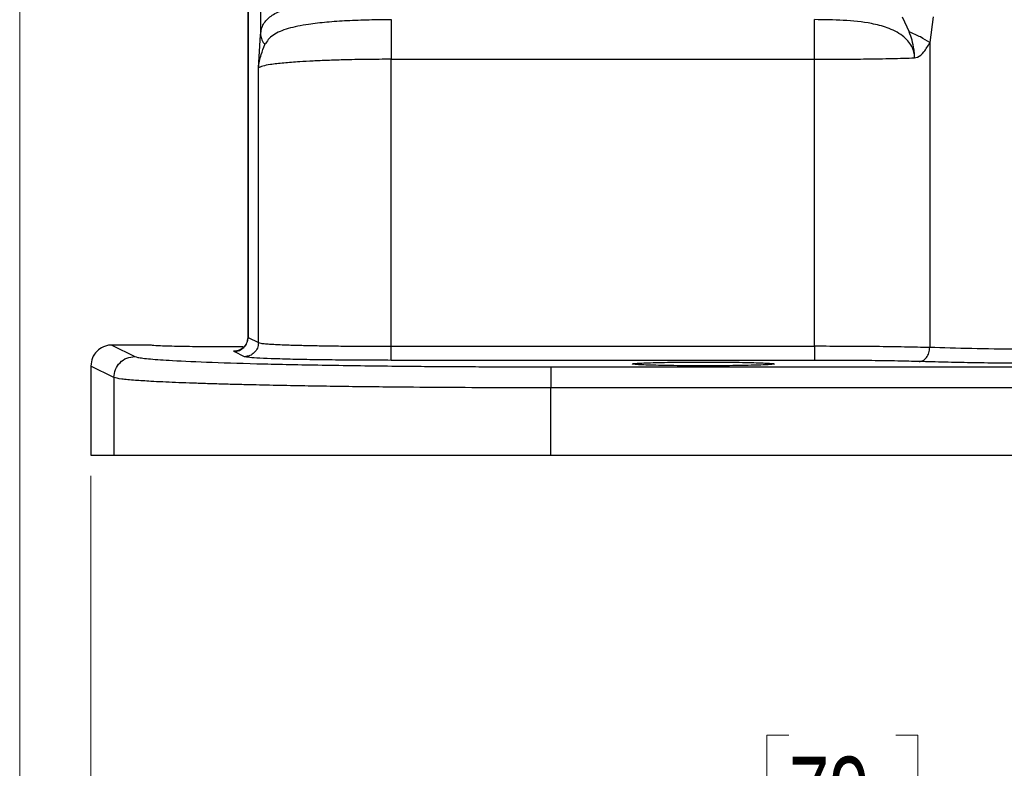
# Model space of a CAD drawing. Header units: inches. Extents: x 0.6 to 16.3, y 0.2 to 11.5.
# Tile 9 of 20: x 9.9 to 11.8, y 4 to 5.5. Entities that reach past the tile are written whole.
import ezdxf

# ---------------------------------------------------------------- set-up
doc = ezdxf.new("R2010")
doc.units = ezdxf.units.IN
doc.header["$MEASUREMENT"] = 0
doc.styles.add('SLDTEXTSTYLE0', font='TXT', dxfattribs={"width": 0.75})
doc.dimstyles.new('SLDDIMSTYLE1', dxfattribs={"dimtxt": 0.137795, "dimasz": 0.14, "dimexe": 0, "dimexo": 0.0625, "dimgap": 0.034449, "dimtad": 0, "dimdec": 1, "dimlfac": 1.5, "dimrnd": 1e-09, "dimzin": 12, "dimdsep": 46, "dimtxsty": 'SLDTEXTSTYLE0', "dimblk1": 'CLOSED', "dimblk2": 'CLOSED', "dimsah": 1, "dimcen": 0.09, "dimadec": 0, "dimazin": 3, "dimtfac": 1, "dimtdec": 1, "dimtofl": 0, "dimtmove": 0, "dimatfit": 3, "dimldrblk": 'CLOSED', "dimfxl": 0, "dimfrac": 2, "dimtolj": 1, "dimtzin": 12, "dimarcsym": 0})

# ---------------------------------------------------------------- blocks, each defined once
blk = doc.blocks.new('_Closed')
at = {"color": 0, "linetype": 'ByBlock', "lineweight": -2}
for p, q in [((-1, 0.166667), (0, 0)), ((-1, 0.166667), (-1, -0.166667)), ((0, 0), (-1, -0.166667)), ((0, 0), (-1, 0))]:
    blk.add_line(p, q, dxfattribs=at)
blk = doc.blocks.new('_D_4')
at = {"color": 7, "linetype": 'Continuous', "lineweight": 0}
for p, q in [((12.1487, 4.88), (12.1487, 3.8675)), ((10.0653, 4.599), (10.0653, 3.8675)), ((11.3947, 4.1053), (11.3528, 4.1053)), ((11.3528, 4.1053), (11.3528, 3.8866)), ((11.5984, 4.1053), (11.6404, 4.1053)), ((11.6404, 4.1053), (11.6404, 3.8866)), ((10.0653, 3.9068), (11.2319, 3.9068)), ((12.1487, 3.9068), (11.7612, 3.9068)), ((11.3528, 3.8866), (11.3947, 3.8866)), ((11.6404, 3.8866), (11.5984, 3.8866))]:
    blk.add_line(p, q, dxfattribs=at)
at = {"color": 7, "linetype": 'Continuous', "lineweight": 18, "xscale": 0.14, "yscale": 0.14, "rotation": 180.0000000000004}
blk.add_blockref('_Closed', (10.0653, 3.9068, -0.0896), dxfattribs=at)
at = {"color": 7, "linetype": 'Continuous', "lineweight": 18, "xscale": 0.14, "yscale": 0.14}
blk.add_blockref('_Closed', (12.1487, 3.9068, -0.0896), dxfattribs=at)
at = {"color": 7, "linetype": 'Continuous', "lineweight": 18, "char_height": 0.1378, "attachment_point": 1, "style": 'SLDTEXTSTYLE0'}
for s, insert in [('79', (11.3947, 4.0642)), ('3.1', (11.3693, 3.858))]:
    blk.add_mtext(s, dxfattribs=dict(at, insert=insert))
blk = doc.blocks.new('_D_5')
at = {"color": 7, "linetype": 'Continuous', "lineweight": 0}
for p, q in [((9.9298, 5.869), (9.9298, 3.2603)), ((12.1487, 4.88), (12.1487, 3.2603)), ((11.0437, 3.4981), (11.0017, 3.4981)), ((11.0017, 3.4981), (11.0017, 3.2794)), ((11.2473, 3.4981), (11.2893, 3.4981)), ((11.2893, 3.4981), (11.2893, 3.2794)), ((9.9298, 3.2997), (10.8808, 3.2997)), ((12.1487, 3.2997), (11.4101, 3.2997)), ((11.0017, 3.2794), (11.0437, 3.2794)), ((11.2893, 3.2794), (11.2473, 3.2794))]:
    blk.add_line(p, q, dxfattribs=at)
at = {"color": 7, "linetype": 'Continuous', "lineweight": 18, "xscale": 0.14, "yscale": 0.14, "rotation": 180.0000000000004}
blk.add_blockref('_Closed', (9.9298, 3.2997, -0.0896), dxfattribs=at)
at = {"color": 7, "linetype": 'Continuous', "lineweight": 18, "xscale": 0.14, "yscale": 0.14}
blk.add_blockref('_Closed', (12.1487, 3.2997, -0.0896), dxfattribs=at)
at = {"color": 7, "linetype": 'Continuous', "lineweight": 18, "char_height": 0.1378, "attachment_point": 1, "style": 'SLDTEXTSTYLE0'}
for s, insert in [('85', (11.0437, 3.457)), ('3.3', (11.0182, 3.2508))]:
    blk.add_mtext(s, dxfattribs=dict(at, insert=insert))

msp = doc.modelspace()

# ---------------------------------------------------------------- linework, layer by layer
at = {"color": 7, "linetype": 'Continuous', "lineweight": 25}
for p, q in [((10.3886, 5.5966), (10.3886, 5.4388)), ((10.3643, 5.5802), (10.3643, 4.8597)), ((10.3647, 5.5801), (10.3647, 4.8623)), ((11.6106, 5.4731), (11.624, 5.4441)), ((11.6694, 5.4731), (11.663, 5.4237)), ((10.3845, 5.3754), (10.3886, 5.4388)), ((11.663, 5.4237), (11.663, 4.8432)), ((10.6374, 5.3919), (11.4436, 5.3919)), ((10.6374, 4.8455), (10.6374, 5.3919)), ((11.4436, 4.8455), (11.4436, 5.3919)), ((10.3845, 4.8525), (10.3845, 5.3754)), ((10.3647, 4.8623), (10.3845, 4.8525)), ((10.1053, 4.848), (10.1491, 4.8261)), ((10.1797, 4.848), (10.1053, 4.848)), ((10.3546, 4.8446), (10.3153, 4.8444)), ((10.6374, 4.8455), (11.4436, 4.8455)), ((10.3578, 4.8258), (10.338, 4.8357)), ((10.1092, 4.7861), (10.0653, 4.808)), ((10.0653, 4.808), (10.0653, 4.6383)), ((11.4436, 4.8188), (10.6374, 4.8188)), ((10.9414, 4.8064), (13.3559, 4.8064)), ((10.1092, 4.7861), (10.1092, 4.6383)), ((10.9414, 4.6383), (10.9414, 4.7664)), ((13.3559, 4.7664), (10.9414, 4.7664)), ((10.0653, 4.6383), (10.1092, 4.6383)), ((10.1092, 4.6383), (10.9414, 4.6383)), ((10.9414, 4.6383), (13.3559, 4.6383))]:
    msp.add_line(p, q, dxfattribs=at)
at = {"color": 8, "linetype": 'Continuous', "lineweight": 25}
for p, q in [((10.3647, 4.8623), (10.3652, 4.8628)), ((10.365, 4.8627), (10.3647, 4.8623))]:
    msp.add_line(p, q, dxfattribs=at)
at = {"color": 7, "linetype": 'Continuous', "lineweight": 25}
for points, knots in [([(10.3886, 5.4388), (10.3891, 5.4425), (10.3901, 5.4501), (10.394, 5.4593), (10.3999, 5.4676), (10.4108, 5.4768), (10.4297, 5.4858), (10.4601, 5.4935), (10.4974, 5.4988), (10.5398, 5.5023), (10.5869, 5.5045), (10.6197, 5.5049), (10.6367, 5.5051)], [0, 0, 0, 0, 0.0572906, 0.1200176, 0.1829636, 0.245585, 0.3715842, 0.4966087, 0.6195344, 0.7470051, 0.8689312, 1, 1, 1, 1]), ([(10.6374, 5.4673), (10.6233, 5.4671), (10.5948, 5.4669), (10.5532, 5.4653), (10.5143, 5.4627), (10.483, 5.4591), (10.4589, 5.455), (10.4407, 5.4505), (10.4251, 5.4451), (10.4125, 5.4383), (10.4029, 5.4303), (10.3989, 5.4232), (10.397, 5.4198)], [0, 0, 0, 0, 0.123595, 0.24915, 0.375161, 0.500025, 0.58424, 0.668228, 0.752349, 0.836878, 0.921624, 1, 1, 1, 1]), ([(11.6342, 5.3946), (11.634, 5.3983), (11.6335, 5.4059), (11.6288, 5.417), (11.6216, 5.4278), (11.6067, 5.4412), (11.583, 5.4527), (11.5273, 5.4667), (11.4802, 5.4671), (11.4436, 5.4674)], [0, 0, 0, 0, 0.04966, 0.101932, 0.15927, 0.223772, 0.370133, 0.510452, 1, 1, 1, 1]), ([(11.663, 5.4237), (11.6575, 5.4273), (11.6465, 5.4347), (11.6315, 5.4409), (11.624, 5.4441)], [0, 0, 0, 0, 0.500003, 1, 1, 1, 1]), ([(11.6342, 5.3946), (11.6342, 5.3966), (11.6341, 5.3995), (11.6337, 5.4051), (11.6326, 5.4144), (11.6297, 5.4281), (11.6259, 5.4389), (11.624, 5.4441)], [0, 0, 0, 0, 0.117087, 0.170605, 0.32467, 0.669483, 1, 1, 1, 1]), ([(10.3845, 5.3754), (10.3858, 5.3839), (10.3882, 5.3991), (10.3943, 5.4135), (10.3969, 5.4198)], [0, 0, 0, 0, 0.564468, 1, 1, 1, 1]), ([(11.6342, 5.3946), (11.636, 5.3951), (11.6427, 5.3967), (11.6534, 5.406), (11.6596, 5.4174), (11.663, 5.4237)], [0, 0, 0, 0, 0.139886, 0.528328, 1, 1, 1, 1]), ([(10.6374, 5.3919), (10.622, 5.3919), (10.5908, 5.3918), (10.5502, 5.3909), (10.516, 5.3898), (10.4882, 5.3886), (10.4654, 5.3874), (10.4471, 5.386), (10.4324, 5.3848), (10.4188, 5.3834), (10.4045, 5.3815), (10.3901, 5.3788), (10.3865, 5.3766), (10.3845, 5.3754)], [0, 0, 0, 0, 0.120033, 0.243263, 0.327272, 0.412719, 0.499608, 0.55743, 0.618415, 0.682561, 0.749871, 0.859789, 1, 1, 1, 1]), ([(11.4436, 5.3919), (11.4603, 5.392), (11.4942, 5.392), (11.5439, 5.3926), (11.592, 5.3934), (11.6201, 5.3942), (11.6342, 5.3946)], [0, 0, 0, 0, 0.24175, 0.488995, 0.741742, 1, 1, 1, 1]), ([(10.3643, 4.8627), (10.3641, 4.8599), (10.3635, 4.8541), (10.36, 4.8478), (10.3563, 4.8436), (10.3531, 4.841), (10.3499, 4.8391), (10.3472, 4.838), (10.3455, 4.8376), (10.3456, 4.8376), (10.3456, 4.8376)], [0, 0, 0, 0, 0.144736, 0.299508, 0.3851, 0.478653, 0.584795, 0.711713, 0.872068, 1, 1, 1, 1]), ([(10.1053, 4.848), (10.1025, 4.8478), (10.0969, 4.8475), (10.0869, 4.8441), (10.0762, 4.8368), (10.0671, 4.8237), (10.0659, 4.8133), (10.0653, 4.808)], [0, 0, 0, 0, 0.136275, 0.265343, 0.500864, 0.749258, 1, 1, 1, 1]), ([(10.3153, 4.8444), (10.2983, 4.8445), (10.272, 4.8446), (10.2404, 4.845), (10.2187, 4.8455), (10.2012, 4.846), (10.1843, 4.8468), (10.1815, 4.8475), (10.1797, 4.848)], [0, 0, 0, 0, 0.239419, 0.36831, 0.499944, 0.631588, 0.760505, 1, 1, 1, 1]), ([(10.3845, 4.8525), (10.3857, 4.8521), (10.3879, 4.8514), (10.397, 4.8505), (10.4077, 4.8497), (10.4195, 4.8491), (10.4322, 4.8485), (10.4458, 4.848), (10.4596, 4.8476), (10.473, 4.8472), (10.4864, 4.8469), (10.5003, 4.8467), (10.5158, 4.8464), (10.5327, 4.8462), (10.558, 4.8459), (10.593, 4.8456), (10.6224, 4.8455), (10.6374, 4.8455)], [0, 0, 0, 0, 0.098827, 0.185041, 0.258633, 0.319597, 0.38063, 0.437282, 0.489555, 0.537446, 0.578962, 0.623043, 0.669691, 0.718904, 0.770683, 0.883084, 1, 1, 1, 1]), ([(11.663, 4.8432), (11.6476, 4.8435), (11.6172, 4.8442), (11.5616, 4.845), (11.5033, 4.8454), (11.4633, 4.8455), (11.4436, 4.8455)], [0, 0, 0, 0, 0.261932, 0.515908, 0.76193, 1, 1, 1, 1]), ([(11.643, 4.8165), (11.6456, 4.817), (11.6508, 4.8179), (11.6573, 4.824), (11.6619, 4.8328), (11.6626, 4.8397), (11.663, 4.8432)], [0, 0, 0, 0, 0.250168, 0.5, 0.749832, 1, 1, 1, 1]), ([(12.0369, 4.8385), (12.0019, 4.8386), (11.9315, 4.8387), (11.8317, 4.8396), (11.7387, 4.8411), (11.6886, 4.8425), (11.663, 4.8432)], [0, 0, 0, 0, 0.2481, 0.499972, 0.743488, 1, 1, 1, 1]), ([(10.1491, 4.8261), (10.1506, 4.8256), (10.1536, 4.8245), (10.1638, 4.823), (10.1783, 4.8214), (10.1971, 4.8199), (10.2317, 4.8178), (10.2926, 4.815), (10.3919, 4.812), (10.511, 4.8096), (10.6158, 4.8082), (10.6944, 4.8074), (10.7426, 4.8071), (10.7915, 4.8068), (10.8411, 4.8066), (10.8911, 4.8064), (10.9246, 4.8064), (10.9414, 4.8064)], [0, 0, 0, 0, 0.049993, 0.100245, 0.150239, 0.200037, 0.250147, 0.375062, 0.499983, 0.6249, 0.749838, 0.791531, 0.833238, 0.874921, 0.916457, 0.95829, 1, 1, 1, 1]), ([(10.338, 4.8357), (10.3373, 4.8363), (10.3365, 4.8371), (10.3467, 4.8378), (10.3485, 4.8379)], [0, 0, 0, 0, 0.819202, 1, 1, 1, 1]), ([(10.6374, 4.8188), (10.6209, 4.8189), (10.5868, 4.8189), (10.5361, 4.8193), (10.4873, 4.8199), (10.4434, 4.8208), (10.4071, 4.8219), (10.3804, 4.8232), (10.3631, 4.8245), (10.3595, 4.8254), (10.3578, 4.8258)], [0, 0, 0, 0, 0.117056, 0.240652, 0.369503, 0.499946, 0.630871, 0.759274, 0.882905, 1, 1, 1, 1]), ([(11.232, 4.8084), (11.2149, 4.8085), (11.1887, 4.8085), (11.1571, 4.809), (11.1354, 4.8094), (11.1177, 4.81), (11.1014, 4.8108), (11.093, 4.812), (11.1014, 4.8131), (11.1177, 4.8139), (11.1354, 4.8145), (11.1571, 4.815), (11.1887, 4.8154), (11.2149, 4.8155), (11.232, 4.8155)], [0, 0, 0, 0, 0.119709, 0.184155, 0.249972, 0.315794, 0.380253, 0.5, 0.619747, 0.684206, 0.750028, 0.815845, 0.880291, 1, 1, 1, 1]), ([(11.232, 4.8155), (11.249, 4.8155), (11.2753, 4.8154), (11.3069, 4.815), (11.3286, 4.8145), (11.3462, 4.8139), (11.3626, 4.8131), (11.3709, 4.812), (11.3626, 4.8108), (11.3462, 4.81), (11.3286, 4.8094), (11.3069, 4.809), (11.2753, 4.8085), (11.249, 4.8085), (11.232, 4.8084)], [0, 0, 0, 0, 0.119709, 0.184155, 0.249972, 0.315794, 0.380253, 0.5, 0.619747, 0.684206, 0.750028, 0.815845, 0.880291, 1, 1, 1, 1]), ([(11.643, 4.8165), (11.6299, 4.8168), (11.6032, 4.8175), (11.5536, 4.8183), (11.4997, 4.8188), (11.4622, 4.8188), (11.4436, 4.8188)], [0, 0, 0, 0, 0.247212, 0.500026, 0.752825, 1, 1, 1, 1]), ([(12.0369, 4.8119), (12.0176, 4.8119), (11.9765, 4.8119), (11.9207, 4.8122), (11.8705, 4.8126), (11.8301, 4.813), (11.7866, 4.8135), (11.7405, 4.8142), (11.6894, 4.8152), (11.6591, 4.8161), (11.643, 4.8165)], [0, 0, 0, 0, 0.130296, 0.277241, 0.38091, 0.481838, 0.568689, 0.7055, 0.843683, 1, 1, 1, 1]), ([(10.9414, 4.7664), (10.9078, 4.7665), (10.8404, 4.7665), (10.7404, 4.767), (10.6552, 4.7676), (10.5847, 4.7684), (10.5275, 4.7691), (10.4717, 4.77), (10.418, 4.771), (10.3737, 4.772), (10.3375, 4.7729), (10.3083, 4.7737), (10.2798, 4.7746), (10.2523, 4.7755), (10.2261, 4.7765), (10.2015, 4.7776), (10.1749, 4.779), (10.1468, 4.7808), (10.1199, 4.7833), (10.113, 4.7851), (10.1092, 4.7861)], [0, 0, 0, 0, 0.079593, 0.159782, 0.240568, 0.290601, 0.341557, 0.393434, 0.446234, 0.499957, 0.53302, 0.567415, 0.603142, 0.6402, 0.678591, 0.718313, 0.759367, 0.823899, 0.904113, 1, 1, 1, 1])]:
    msp.add_open_spline(points, degree=3, knots=knots, dxfattribs=at)
for points in [[(10.6374, 5.4674), (10.6374, 5.4639), (10.6374, 5.4571), (10.6374, 5.4388), (10.6374, 5.4166), (10.6374, 5.4002), (10.6374, 5.3919)], [(11.4436, 5.3919), (11.4436, 5.4002), (11.4436, 5.4166), (11.4436, 5.4388), (11.4436, 5.4571), (11.4436, 5.4639), (11.4436, 5.4674)], [(10.3886, 5.4388), (10.3891, 5.4354), (10.39, 5.4286), (10.3946, 5.4227), (10.3969, 5.4198)], [(10.338, 4.8357), (10.3415, 4.8361), (10.3485, 4.8369), (10.3573, 4.8431), (10.3634, 4.8519), (10.3642, 4.8589), (10.3647, 4.8623)], [(10.3845, 4.8525), (10.3841, 4.849), (10.3832, 4.842), (10.3771, 4.8332), (10.3683, 4.827), (10.3613, 4.8262), (10.3578, 4.8258)], [(10.6374, 4.8188), (10.6374, 4.8193), (10.6374, 4.8203), (10.6374, 4.8265), (10.6374, 4.8352), (10.6374, 4.8421), (10.6374, 4.8455)], [(11.4436, 4.8455), (11.4436, 4.8421), (11.4436, 4.8352), (11.4436, 4.8265), (11.4436, 4.8203), (11.4436, 4.8193), (11.4436, 4.8188)], [(10.1092, 4.7861), (10.1098, 4.7913), (10.111, 4.8018), (10.1202, 4.815), (10.1334, 4.8243), (10.1439, 4.8255), (10.1491, 4.8261)], [(10.9414, 4.8064), (10.9414, 4.8057), (10.9414, 4.8043), (10.9414, 4.795), (10.9414, 4.7819), (10.9414, 4.7716), (10.9414, 4.7664)]]:
    msp.add_open_spline(points, degree=3, dxfattribs=at)

# ---------------------------------------------------------------- dimensions: what is measured, and where the dimension line sits
at = {"color": 7, "linetype": 'Continuous', "lineweight": 18}
for base, p1, picture, middle in [((12.1487, 3.2997), (9.9298, 5.9084), '_D_5', (11.1455, 3.2997)), ((12.1487, 3.9068), (10.0653, 4.6383), '_D_4', (11.4966, 3.9068))]:
    dim = msp.add_linear_dim(base=base, p1=p1, p2=(12.1487, 4.9193), dimstyle='SLDDIMSTYLE1', dxfattribs=at)
    dim.commit()
    dim.dimension.update_dxf_attribs({"geometry": picture, "text_midpoint": middle, "dimtype": 160})

doc.saveas('drawing.dxf')
